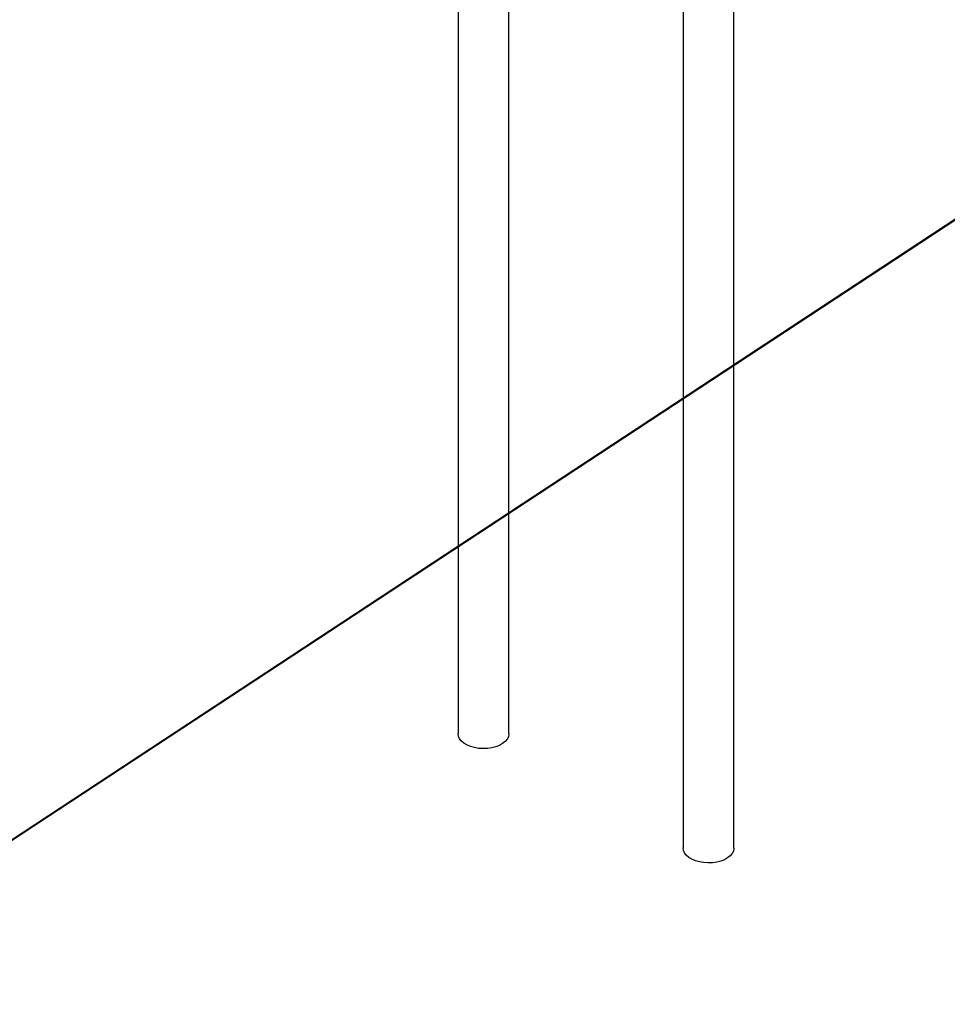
# Model space of a CAD drawing. Header units: millimetres. Extents: x 1069 to 250059, y -65909 to 70891.
# Tile 49 of 109: x 214262 to 228199, y -23442 to -8656. Entities that reach past the tile are written whole.
import ezdxf

# ---------------------------------------------------------------- set-up
doc = ezdxf.new("R2010")
doc.units = ezdxf.units.MM
doc.layers.add('N-CO-BC-BETONVORM-GD', color=90, linetype='Continuous', lineweight=35)
doc.layers.add('N-CO-SC-STAALVORM-G', color=10, linetype='Continuous', lineweight=25)

msp = doc.modelspace()

# ---------------------------------------------------------------- linework, layer by layer
at = {"layer": 'N-CO-BC-BETONVORM-GD'}
for p, q in [((250058.8, 2647.3), (210399.8, -23434.1)), ((210399.8, -23442.3), (250058.8, 2639.1))]:
    msp.add_line(p, q, dxfattribs=at)
at = {"layer": 'N-CO-SC-STAALVORM-G'}
for p, q in [((221612.8, -16068.2), (221612.8, -6215)), ((220850.8, -6725.4), (220850.8, -16569.3)), ((224231.2, -7154.7), (224231.2, -14346.2)), ((224993.2, -13845), (224993.2, -7428.2)), ((224993.2, -21099.2), (224993.2, -13845)), ((224231.2, -14346.2), (224231.2, -21099.2)), ((221612.8, -19382.8), (221612.8, -16068.2)), ((220850.8, -16569.3), (220850.8, -19382.8))]:
    msp.add_line(p, q, dxfattribs=at)
for points in [[(221518, -19528.1, 0), (221470, -19554.6, 0), (221414.7, -19575.9, 0), (221353.9, -19591.3, 0), (221289.4, -19600.4, 0), (221223.1, -19602.9, 0), (221157.1, -19598.7, 0), (221093.3, -19587.9, 0), (221033.8, -19570.9, 0), (220980.3, -19548.2, 0), (220934.4, -19520.4, 0), (220897.6, -19488.5, 0), (220870.9, -19453.3, 0), (220855.2, -19416.1, 0), (220850.9, -19377.8, 0)], [(221612.8, -19382.8, 0), (221612.7, -19387.8, 0), (221605.4, -19425.9, 0), (221586.7, -19462.8, 0), (221557.3, -19497.2, 0), (221518, -19528.1, 0)], [(224898.4, -21244.5, 0), (224850.4, -21271, 0), (224795.1, -21292.3, 0), (224734.3, -21307.7, 0), (224669.8, -21316.8, 0), (224603.5, -21319.3, 0), (224537.5, -21315.1, 0), (224473.8, -21304.3, 0), (224414.2, -21287.3, 0), (224360.7, -21264.6, 0), (224314.8, -21236.8, 0), (224278, -21204.9, 0), (224251.3, -21169.7, 0), (224235.6, -21132.5, 0), (224231.3, -21094.2, 0)], [(224993.2, -21099.2, 0), (224993.1, -21104.2, 0), (224985.8, -21142.3, 0), (224967.2, -21179.2, 0), (224937.7, -21213.6, 0), (224898.4, -21244.5, 0)]]:
    msp.add_polyline3d(points, dxfattribs=at)

doc.saveas('drawing.dxf')
